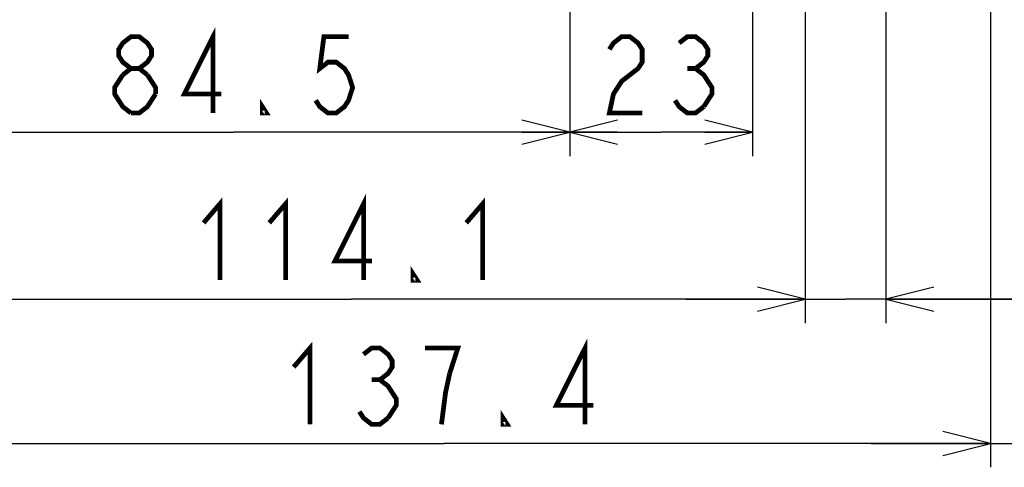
# Model space of a CAD drawing. Extents: x 0 to 420, y 0 to 297.
# Tile 64 of 86: x 269 to 310, y 120 to 139. Entities that reach past the tile are written whole.
import ezdxf

# ---------------------------------------------------------------- set-up
doc = ezdxf.new("R2010")
doc.units = 0
doc.header["$LTSCALE"] = 23.1
doc.layers.get('0').update_dxf_attribs({"linetype": 'CONTINUOUS'})
doc.layers.add('ALL_DIM', color=7, linetype='CONTINUOUS')
doc.dimstyles.get("Standard").update_dxf_attribs({"dimtxt": 2.5, "dimasz": 2.5, "dimexe": 1.25, "dimexo": 0.625, "dimtad": 1, "dimcen": 2.5, "dimazin": 3, "dimtfac": 1, "dimtmove": 0, "dimatfit": 3})

# ---------------------------------------------------------------- blocks, each defined once
blk = doc.blocks.new('_OPEN')
at = {"color": 0, "linetype": 'BYBLOCK'}
for p, q in [((0, 0), (-1, 0.25)), ((-1, -0.25), (0, 0)), ((-1, 0), (0, 0))]:
    blk.add_line(p, q, dxfattribs=at)
blk = doc.blocks.new('*D9')
at = {"layer": 'ALL_DIM', "color": 2, "linetype": 'CONTINUOUS'}
for p, q in [((309.223, 176.371), (309.223, 129.138)), ((263.423, 153.338), (263.423, 120.097)), ((309.223, 125.138), (309.223, 120.097)), ((263.423, 121.097), (286.323, 121.097)), ((309.223, 121.097), (286.323, 121.097))]:
    blk.add_line(p, q, dxfattribs=at)
at = {"layer": 'ALL_DIM', "color": 2, "linetype": 'CONTINUOUS', "xscale": 2, "yscale": 2, "zscale": 2, "rotation": 180}
blk.add_blockref('_OPEN', (263.423, 121.097), dxfattribs=at)
at = {"layer": 'ALL_DIM', "color": 2, "linetype": 'CONTINUOUS', "xscale": 2, "yscale": 2, "zscale": 2}
blk.add_blockref('_OPEN', (309.223, 121.097), dxfattribs=at)
blk = doc.blocks.new('*D10')
at = {"layer": 'ALL_DIM', "color": 2, "linetype": 'CONTINUOUS'}
for p, q in [((309.223, 183.188), (309.223, 142.138)), ((319.223, 182.971), (319.223, 145.191)), ((319.223, 138.841), (319.223, 132.49)), ((309.223, 138.138), (309.223, 120.097)), ((319.223, 125.766), (319.223, 120.097)), ((309.223, 121.097), (304.223, 121.097)), ((304.223, 121.097), (314.223, 121.097)), ((342.759, 121.097), (314.223, 121.097)), ((319.223, 121.097), (342.759, 121.097))]:
    blk.add_line(p, q, dxfattribs=at)
at = {"layer": 'ALL_DIM', "color": 2, "linetype": 'CONTINUOUS', "xscale": 2, "yscale": 2, "zscale": 2}
blk.add_blockref('_OPEN', (309.223, 121.097), dxfattribs=at)
at = {"layer": 'ALL_DIM', "color": 2, "linetype": 'CONTINUOUS', "xscale": 2, "yscale": 2, "zscale": 2, "rotation": 180}
blk.add_blockref('_OPEN', (319.223, 121.097), dxfattribs=at)
blk = doc.blocks.new('*D11')
at = {"layer": 'ALL_DIM', "color": 2, "linetype": 'CONTINUOUS'}
for p, q in [((291.59, 156.071), (291.59, 142.138)), ((299.256, 156.071), (299.256, 133.138)), ((291.59, 138.138), (291.59, 133.138)), ((291.59, 134.138), (295.423, 134.138)), ((299.256, 134.138), (295.423, 134.138))]:
    blk.add_line(p, q, dxfattribs=at)
at = {"layer": 'ALL_DIM', "color": 2, "linetype": 'CONTINUOUS', "xscale": 2, "yscale": 2, "zscale": 2, "rotation": 180}
blk.add_blockref('_OPEN', (291.59, 134.138), dxfattribs=at)
at = {"layer": 'ALL_DIM', "color": 2, "linetype": 'CONTINUOUS', "xscale": 2, "yscale": 2, "zscale": 2}
blk.add_blockref('_OPEN', (299.256, 134.138), dxfattribs=at)
blk = doc.blocks.new('*D12')
at = {"layer": 'ALL_DIM', "color": 2, "linetype": 'CONTINUOUS'}
for p, q in [((263.423, 155.971), (263.423, 133.138)), ((291.59, 156.071), (291.59, 133.138)), ((263.423, 134.138), (277.506, 134.138)), ((291.59, 134.138), (277.506, 134.138))]:
    blk.add_line(p, q, dxfattribs=at)
at = {"layer": 'ALL_DIM', "color": 2, "linetype": 'CONTINUOUS', "xscale": 2, "yscale": 2, "zscale": 2, "rotation": 180}
blk.add_blockref('_OPEN', (263.423, 134.138), dxfattribs=at)
at = {"layer": 'ALL_DIM', "color": 2, "linetype": 'CONTINUOUS', "xscale": 2, "yscale": 2, "zscale": 2}
blk.add_blockref('_OPEN', (291.59, 134.138), dxfattribs=at)
blk = doc.blocks.new('*D34')
at = {"layer": 'ALL_DIM', "color": 2, "linetype": 'CONTINUOUS'}
for p, q in [((301.456, 181.248), (301.456, 126.138)), ((263.423, 155.971), (263.423, 126.138)), ((263.423, 127.138), (282.44, 127.138)), ((301.456, 127.138), (282.44, 127.138))]:
    blk.add_line(p, q, dxfattribs=at)
at = {"layer": 'ALL_DIM', "color": 2, "linetype": 'CONTINUOUS', "xscale": 2, "yscale": 2, "zscale": 2, "rotation": 180}
blk.add_blockref('_OPEN', (263.423, 127.138), dxfattribs=at)
at = {"layer": 'ALL_DIM', "color": 2, "linetype": 'CONTINUOUS', "xscale": 2, "yscale": 2, "zscale": 2}
blk.add_blockref('_OPEN', (301.456, 127.138), dxfattribs=at)
blk = doc.blocks.new('*D35')
at = {"layer": 'ALL_DIM', "color": 2, "linetype": 'CONTINUOUS'}
for p, q in [((301.456, 181.248), (301.456, 126.138)), ((304.843, 181.248), (304.843, 126.138)), ((301.456, 127.138), (296.456, 127.138)), ((296.456, 127.138), (303.15, 127.138)), ((322.004, 127.138), (303.15, 127.138)), ((304.843, 127.138), (322.004, 127.138))]:
    blk.add_line(p, q, dxfattribs=at)
at = {"layer": 'ALL_DIM', "color": 2, "linetype": 'CONTINUOUS', "xscale": 2, "yscale": 2, "zscale": 2}
blk.add_blockref('_OPEN', (301.456, 127.138), dxfattribs=at)
at = {"layer": 'ALL_DIM', "color": 2, "linetype": 'CONTINUOUS', "xscale": 2, "yscale": 2, "zscale": 2, "rotation": 180}
blk.add_blockref('_OPEN', (304.843, 127.138), dxfattribs=at)

msp = doc.modelspace()

# ---------------------------------------------------------------- linework, layer by layer
at = {"layer": 'ALL_DIM', "color": 2, "linetype": 'CONTINUOUS', "const_width": 0.2}
for points in [[(273.206, 136.805), (272.862, 137.071), (272.69, 137.338), (272.69, 137.605), (272.862, 137.871), (273.206, 138.138), (273.55, 138.138), (273.894, 137.871), (274.066, 137.605), (274.066, 137.338), (273.894, 137.071), (273.55, 136.805)], [(276.646, 134.938), (276.646, 138.138), (275.442, 135.738), (276.99, 135.738)], [(282.322, 138.138), (281.29, 138.138), (281.118, 136.805), (281.462, 137.071), (281.806, 137.071), (282.15, 136.805), (282.322, 136.538), (282.494, 136.005), (282.322, 135.471), (282.15, 135.205), (281.806, 134.938), (281.462, 134.938), (281.118, 135.205), (280.946, 135.471)], [(293.252, 137.605), (293.424, 137.871), (293.768, 138.138), (294.112, 138.138), (294.456, 137.871), (294.628, 137.605), (294.628, 137.071), (294.456, 136.805), (294.112, 136.538), (293.768, 136.271), (293.424, 135.738), (293.252, 134.938), (294.628, 134.938)], [(296.176, 137.871), (296.52, 138.138), (296.864, 138.138), (297.208, 137.871), (297.38, 137.605), (297.38, 137.338), (297.208, 137.071), (296.864, 136.805), (297.208, 136.538), (297.38, 136.271), (297.552, 136.005), (297.552, 135.738), (297.208, 135.205)], [(273.206, 134.938), (272.862, 135.205), (272.69, 135.471), (272.518, 135.738), (272.518, 136.005), (272.862, 136.538)], [(272.862, 136.538), (273.206, 136.805), (273.55, 136.805), (273.894, 136.538)], [(273.894, 136.538), (274.238, 136.005), (274.238, 135.738)], [(296.52, 136.805), (296.864, 136.805)], [(274.238, 135.738), (273.894, 135.205), (273.55, 134.938), (273.206, 134.938)], [(278.882, 134.938), (278.71, 134.938), (278.71, 135.205), (278.882, 134.938)], [(297.208, 135.205), (296.864, 134.938), (296.52, 134.938), (296.176, 135.205), (296.004, 135.471)], [(276.248, 130.338), (276.936, 131.138), (276.936, 127.938)], [(279, 130.338), (279.688, 131.138), (279.688, 127.938)], [(282.956, 127.938), (282.956, 131.138), (281.752, 128.738), (283.3, 128.738)], [(287.256, 130.338), (287.944, 131.138), (287.944, 127.938)], [(285.192, 127.938), (285.02, 127.938), (285.02, 128.205), (285.192, 127.938)], [(292.236, 121.897), (292.236, 125.097), (291.032, 122.697), (292.58, 122.697)], [(280.024, 124.297), (280.712, 125.097), (280.712, 121.897)], [(282.948, 124.83), (283.292, 125.097), (283.636, 125.097), (283.98, 124.83), (284.152, 124.564), (284.152, 124.297), (283.98, 124.03), (283.636, 123.764), (283.98, 123.497), (284.152, 123.23), (284.324, 122.964), (284.324, 122.697), (283.98, 122.164)], [(286.56, 124.03), (286.904, 125.097), (285.528, 125.097)], [(283.292, 123.764), (283.636, 123.764)], [(286.216, 121.897), (286.388, 123.23), (286.56, 124.03)], [(283.98, 122.164), (283.636, 121.897), (283.292, 121.897), (282.948, 122.164), (282.776, 122.43)], [(288.968, 121.897), (288.796, 121.897), (288.796, 122.164), (288.968, 121.897)]]:
    msp.add_lwpolyline(points, dxfattribs=at)

# ---------------------------------------------------------------- dimensions: what is measured, and where the dimension line sits
at = {"layer": 'ALL_DIM', "color": 2, "linetype": 'CONTINUOUS'}
for base, p1, p2, picture, middle in [((319.223, 121.097), (309.223, 184.188), (319.223, 183.971), '*D10', (320.743, 121.097)), ((301.456, 127.138), (263.423, 156.971), (301.456, 182.248), '*D34', (275.56, 127.138)), ((304.843, 127.138), (301.456, 182.248), (304.843, 182.248), '*D35', (310.996, 127.138)), ((309.223, 121.097), (263.423, 154.338), (309.223, 177.371), '*D9', (279.336, 121.097)), ((291.59, 134.138), (263.423, 156.971), (291.59, 157.071), '*D12', (272.002, 134.138)), ((299.256, 134.138), (291.59, 157.071), (299.256, 157.071), '*D11', (292.564, 134.138))]:
    dim = msp.add_linear_dim(base=base, p1=p1, p2=p2, dimstyle='Standard', dxfattribs=at)
    dim.commit()
    dim.dimension.update_dxf_attribs({"geometry": picture, "text_midpoint": middle, "dimtype": 128})

doc.saveas('drawing.dxf')
